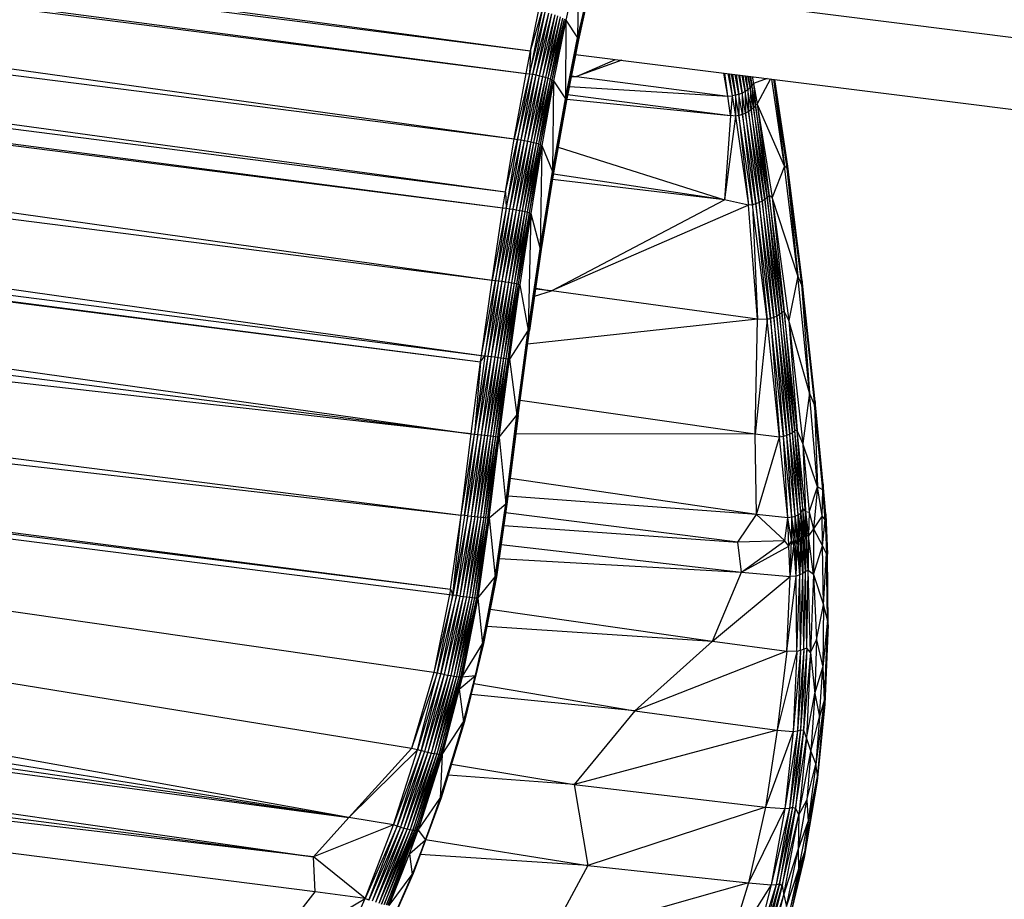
# Paper-space layout '_Dimétrica' of a CAD drawing. Header units: millimetres. Extents: x -96 to 658, y -63 to 1896.
# Tile 5 of 10: x 480 to 569, y 14 to 93. Entities that reach past the tile are written whole.
import ezdxf

# ---------------------------------------------------------------- set-up
doc = ezdxf.new("R2010")
doc.units = ezdxf.units.MM

psp = doc.layouts.new('_Dimétrica')

# ---------------------------------------------------------------- linework, layer by layer
at = {"color": 7, "linetype": 'Continuous', "lineweight": 25}
for p, q in [((16.434, 159.161), (525.892, 90.621)), ((15.715, 155.615), (525.892, 90.621)), ((15.715, 155.615), (525.497, 88.573)), ((15.324, 153.576), (524.428, 82.647)), ((15.324, 153.576), (525.497, 88.573)), ((14.269, 147.676), (523.635, 77.874)), ((14.269, 147.676), (524.428, 82.647)), ((13.572, 142.913), (523.635, 77.874)), ((13.572, 142.913), (523.403, 76.417)), ((13.448, 141.445), (522.413, 69.892)), ((13.448, 141.445), (523.403, 76.417)), ((13.477, 134.808), (521.454, 63.081)), ((13.477, 134.808), (522.413, 69.892)), ((15.36, 127.701), (521.454, 63.081)), ((15.36, 127.701), (521.376, 62.504)), ((15.565, 127.016), (520.523, 55.994)), ((15.565, 127.016), (521.376, 62.504)), ((13.258, 120.775), (520.523, 55.994)), ((520.523, 55.994), (20.427, 112.43)), ((20.427, 112.43), (519.618, 48.637)), ((37.318, 104.045), (519.618, 48.637)), ((37.318, 104.045), (518.661, 41.973)), ((18.016, 99.772), (509.472, 21.316)), ((530.223, 98.503), (529.07, 93.379)), ((530.223, 98.503), (530.137, 91.782)), ((531.185, 96.486), (530.137, 91.782)), ((530.137, 91.782), (531.246, 96.372)), ((531.246, 96.372), (530.204, 91.69)), ((530.204, 91.69), (531.26, 96.266)), ((531.26, 96.266), (530.223, 91.605)), ((531.354, 96.633), (602.917, 87.617)), ((526.919, 94.144), (525.799, 88.537)), ((525.799, 88.537), (527.227, 94.093)), ((525.892, 90.621), (526.618, 94.182)), ((525.892, 90.621), (526.919, 94.144)), ((526.107, 88.49), (527.227, 94.093)), ((526.107, 88.49), (527.533, 94.028)), ((526.416, 88.433), (527.533, 94.028)), ((526.416, 88.433), (527.832, 93.952)), ((526.716, 88.368), (527.832, 93.952)), ((526.716, 88.368), (528.114, 93.867)), ((527.001, 88.295), (528.114, 93.867)), ((527.001, 88.295), (528.374, 93.774)), ((527.264, 88.217), (528.374, 93.774)), ((527.264, 88.217), (528.605, 93.677)), ((527.498, 88.136), (528.605, 93.677)), ((527.498, 88.136), (528.801, 93.577)), ((527.697, 88.054), (528.801, 93.577)), ((527.697, 88.054), (528.957, 93.477)), ((527.858, 87.972), (528.957, 93.477)), ((528.957, 93.477), (529.07, 93.379)), ((515.134, 27.572), (112.649, 92.831)), ((509.472, 21.316), (112.649, 92.831)), ((517.166, 34.438), (112.649, 92.831)), ((112.649, 92.831), (518.576, 41.475)), ((112.649, 92.831), (518.661, 41.973)), ((527.858, 87.972), (529.07, 93.379)), ((529.07, 93.379), (527.974, 87.893)), ((529.07, 93.379), (529.047, 86.274)), ((529.07, 93.379), (530.137, 91.782)), ((529.047, 86.274), (530.137, 91.782)), ((529.047, 86.274), (530.204, 91.69)), ((530.204, 91.69), (529.118, 86.202)), ((530.137, 91.782), (530.204, 91.69)), ((530.204, 91.69), (530.223, 91.605)), ((28.249, 91.093), (509.472, 21.316)), ((529.118, 86.202), (530.223, 91.605)), ((530.223, 91.605), (529.14, 86.136)), ((525.497, 88.573), (525.892, 90.621)), ((525.892, 90.621), (525.799, 88.537)), ((529.963, 90.292), (603.967, 80.969)), ((530.052, 88.294), (533.569, 89.838)), ((534.154, 89.764), (530.052, 88.294)), ((524.428, 82.647), (525.497, 88.573)), ((525.799, 88.537), (524.428, 82.647)), ((525.799, 88.537), (524.73, 82.613)), ((524.73, 82.613), (526.107, 88.49)), ((525.04, 82.57), (526.107, 88.49)), ((525.04, 82.57), (526.416, 88.433)), ((525.349, 82.52), (526.416, 88.433)), ((525.349, 82.52), (526.716, 88.368)), ((525.497, 88.573), (525.799, 88.537)), ((525.651, 82.463), (526.716, 88.368)), ((525.651, 82.463), (527.001, 88.295)), ((525.799, 88.537), (526.107, 88.49)), ((525.938, 82.4), (527.001, 88.295)), ((525.938, 82.4), (527.264, 88.217)), ((526.107, 88.49), (526.416, 88.433)), ((526.203, 82.335), (527.264, 88.217)), ((526.203, 82.335), (527.498, 88.136)), ((526.416, 88.433), (526.716, 88.368)), ((526.44, 82.267), (527.498, 88.136)), ((526.716, 88.368), (527.001, 88.295)), ((527.001, 88.295), (527.264, 88.217)), ((527.264, 88.217), (527.498, 88.136)), ((527.498, 88.136), (527.697, 88.054)), ((529.565, 88.283), (530.052, 88.294)), ((529.58, 88.359), (530.052, 88.294)), ((529.581, 88.363), (530.052, 88.294)), ((530.052, 88.294), (543.726, 86.528)), ((543.726, 86.528), (543.353, 88.605)), ((543.726, 86.528), (543.46, 88.592)), ((543.724, 88.559), (544.108, 86.54)), ((543.829, 88.545), (544.108, 86.54)), ((544.421, 86.593), (544.055, 88.517)), ((544.154, 88.504), (544.421, 86.593)), ((544.726, 86.679), (544.385, 88.475)), ((544.474, 88.464), (544.726, 86.679)), ((545.018, 86.794), (544.706, 88.435)), ((544.783, 88.425), (545.018, 86.794)), ((545.288, 86.936), (545.011, 88.397)), ((545.073, 88.389), (545.288, 86.936)), ((545.53, 87.101), (545.291, 88.361)), ((545.339, 88.355), (545.53, 87.101)), ((545.738, 87.285), (545.54, 88.33)), ((545.573, 88.326), (545.738, 87.285)), ((545.907, 87.484), (545.752, 88.303)), ((545.773, 88.301), (545.907, 87.484)), ((545.932, 88.28), (546.051, 87.657)), ((547.275, 88.111), (546.051, 87.657)), ((526.44, 82.267), (527.697, 88.054)), ((526.642, 82.199), (527.697, 88.054)), ((526.642, 82.199), (527.858, 87.972)), ((526.805, 82.133), (527.858, 87.972)), ((526.805, 82.133), (527.974, 87.893)), ((527.974, 87.893), (526.924, 82.069)), ((527.697, 88.054), (527.858, 87.972)), ((527.858, 87.972), (527.974, 87.893)), ((527.974, 87.893), (527.881, 79.693)), ((527.974, 87.893), (529.047, 86.274)), ((529.388, 87.389), (543.726, 86.528)), ((545.738, 87.285), (545.53, 87.101)), ((545.907, 87.484), (545.738, 87.285)), ((545.738, 87.285), (545.839, 85.29)), ((546.047, 85.475), (545.738, 87.285)), ((546.051, 87.657), (545.907, 87.484)), ((545.907, 87.484), (546.047, 85.475)), ((546.216, 85.674), (545.907, 87.484)), ((546.051, 87.657), (546.216, 85.674)), ((546.051, 87.657), (546.379, 85.828)), ((547.57, 88.074), (546.379, 85.828)), ((548.858, 80.181), (547.696, 88.058)), ((547.842, 88.04), (548.858, 80.181)), ((547.85, 88.039), (549.067, 80.008)), ((547.91, 88.031), (549.067, 80.008)), ((549.104, 80.192), (547.915, 88.031)), ((547.927, 88.029), (549.104, 80.192)), ((549.088, 80.384), (547.928, 88.029)), ((529.246, 86.672), (543.979, 84.781)), ((543.726, 86.528), (544.108, 86.54)), ((543.979, 84.781), (543.726, 86.528)), ((544.108, 86.54), (543.979, 84.781)), ((544.421, 86.593), (544.108, 86.54)), ((544.108, 86.54), (544.417, 84.714)), ((544.421, 86.593), (544.417, 84.714)), ((544.726, 86.679), (544.421, 86.593)), ((544.731, 84.771), (544.421, 86.593)), ((545.018, 86.794), (544.726, 86.679)), ((544.726, 86.679), (544.731, 84.771)), ((545.036, 84.861), (544.726, 86.679)), ((545.288, 86.936), (545.018, 86.794)), ((545.018, 86.794), (545.036, 84.861)), ((545.327, 84.979), (545.018, 86.794)), ((545.53, 87.101), (545.288, 86.936)), ((545.288, 86.936), (545.327, 84.979)), ((545.597, 85.124), (545.288, 86.936)), ((545.53, 87.101), (545.597, 85.124)), ((545.839, 85.29), (545.53, 87.101)), ((527.881, 79.693), (529.047, 86.274)), ((527.881, 79.693), (529.118, 86.202)), ((529.118, 86.202), (527.955, 79.638)), ((527.955, 79.638), (529.14, 86.136)), ((529.14, 86.136), (527.981, 79.589)), ((529.047, 86.274), (529.118, 86.202)), ((529.118, 86.202), (529.14, 86.136)), ((529.163, 86.25), (543.979, 84.781)), ((546.047, 85.475), (545.839, 85.29)), ((546.216, 85.674), (546.047, 85.475)), ((546.047, 85.475), (547.075, 77.189)), ((547.285, 77.363), (546.047, 85.475)), ((546.379, 85.828), (546.216, 85.674)), ((546.216, 85.674), (547.285, 77.363)), ((547.457, 77.547), (546.216, 85.674)), ((548.858, 80.181), (546.379, 85.828)), ((546.379, 85.828), (547.457, 77.547)), ((546.379, 85.828), (547.719, 77.359)), ((543.979, 84.781), (543.428, 77.133)), ((544.417, 84.714), (543.428, 77.133)), ((544.417, 84.714), (543.979, 84.781)), ((544.731, 84.771), (544.417, 84.714)), ((544.417, 84.714), (545.597, 76.655)), ((545.036, 84.861), (544.731, 84.771)), ((545.959, 76.699), (544.731, 84.771)), ((544.731, 84.771), (545.597, 76.655)), ((545.327, 84.979), (545.036, 84.861)), ((545.036, 84.861), (545.959, 76.699)), ((546.267, 76.783), (545.036, 84.861)), ((545.597, 85.124), (545.327, 84.979)), ((545.327, 84.979), (546.267, 76.783)), ((546.559, 76.895), (545.327, 84.979)), ((545.839, 85.29), (545.597, 85.124)), ((545.597, 85.124), (546.559, 76.895)), ((546.831, 77.031), (545.597, 85.124)), ((545.839, 85.29), (546.831, 77.031)), ((547.075, 77.189), (545.839, 85.29)), ((523.635, 77.874), (524.428, 82.647)), ((523.635, 77.874), (524.73, 82.613)), ((524.73, 82.613), (523.704, 76.384)), ((523.704, 76.384), (525.04, 82.57)), ((524.014, 76.345), (525.04, 82.57)), ((524.014, 76.345), (525.349, 82.52)), ((524.325, 76.3), (525.349, 82.52)), ((524.325, 76.3), (525.651, 82.463)), ((524.428, 82.647), (524.73, 82.613)), ((524.628, 76.25), (525.651, 82.463)), ((524.628, 76.25), (525.938, 82.4)), ((524.73, 82.613), (525.04, 82.57)), ((524.917, 76.197), (525.938, 82.4)), ((524.917, 76.197), (526.203, 82.335)), ((525.04, 82.57), (525.349, 82.52)), ((525.183, 76.141), (526.203, 82.335)), ((525.183, 76.141), (526.44, 82.267)), ((525.349, 82.52), (525.651, 82.463)), ((525.422, 76.085), (526.44, 82.267)), ((525.422, 76.085), (526.642, 82.199)), ((525.626, 76.03), (526.642, 82.199)), ((525.626, 76.03), (526.805, 82.133)), ((525.651, 82.463), (525.938, 82.4)), ((525.79, 75.976), (526.805, 82.133)), ((525.79, 75.976), (526.924, 82.069)), ((526.924, 82.069), (525.912, 75.926)), ((525.938, 82.4), (526.203, 82.335)), ((526.203, 82.335), (526.44, 82.267)), ((526.44, 82.267), (526.642, 82.199)), ((526.642, 82.199), (526.805, 82.133)), ((526.924, 82.069), (526.766, 72.72)), ((526.805, 82.133), (526.924, 82.069)), ((526.924, 82.069), (527.881, 79.693)), ((528.392, 81.911), (543.428, 77.133)), ((548.858, 80.181), (547.719, 77.359)), ((549.067, 80.008), (548.858, 80.181)), ((550.044, 70.272), (548.858, 80.181)), ((549.104, 80.192), (549.067, 80.008)), ((549.088, 80.384), (549.104, 80.192)), ((549.088, 80.384), (550.448, 69.618)), ((550.434, 69.798), (549.088, 80.384)), ((549.104, 80.192), (550.395, 69.497)), ((550.448, 69.618), (549.104, 80.192)), ((526.766, 72.72), (527.881, 79.693)), ((526.766, 72.72), (527.955, 79.638)), ((527.955, 79.638), (526.841, 72.679)), ((526.841, 72.679), (527.981, 79.589)), ((527.981, 79.589), (526.869, 72.644)), ((527.881, 79.693), (527.955, 79.638)), ((527.955, 79.638), (527.981, 79.589)), ((543.428, 77.133), (527.963, 79.478)), ((549.067, 80.008), (550.044, 70.272)), ((549.067, 80.008), (550.395, 69.497)), ((543.428, 77.133), (527.883, 78.982)), ((523.403, 76.417), (523.635, 77.874)), ((523.635, 77.874), (523.704, 76.384)), ((547.457, 77.547), (547.285, 77.363)), ((547.719, 77.359), (547.457, 77.547)), ((547.457, 77.547), (548.617, 66.953)), ((548.802, 67.09), (547.457, 77.547)), ((527.776, 68.915), (543.428, 77.133)), ((545.597, 76.655), (527.776, 68.915)), ((545.597, 76.655), (543.428, 77.133)), ((545.959, 76.699), (545.597, 76.655)), ((546.397, 66.366), (545.597, 76.655)), ((546.267, 76.783), (545.959, 76.699)), ((547.27, 66.333), (545.959, 76.699)), ((545.959, 76.699), (546.397, 66.366)), ((546.559, 76.895), (546.267, 76.783)), ((546.267, 76.783), (547.27, 66.333)), ((547.593, 66.409), (546.267, 76.783)), ((546.831, 77.031), (546.559, 76.895)), ((546.559, 76.895), (547.593, 66.409)), ((547.887, 66.513), (546.559, 76.895)), ((547.075, 77.189), (546.831, 77.031)), ((546.831, 77.031), (547.887, 66.513)), ((548.16, 66.641), (546.831, 77.031)), ((547.285, 77.363), (547.075, 77.189)), ((547.075, 77.189), (548.16, 66.641)), ((548.406, 66.789), (547.075, 77.189)), ((547.285, 77.363), (548.406, 66.789)), ((548.617, 66.953), (547.285, 77.363)), ((547.719, 77.359), (548.802, 67.09)), ((550.044, 70.272), (547.719, 77.359)), ((547.719, 77.359), (549.222, 66.249)), ((53.702, 76.362), (506.292, 17.766)), ((522.413, 69.892), (523.403, 76.417)), ((523.704, 76.384), (522.413, 69.892)), ((523.704, 76.384), (522.715, 69.861)), ((522.715, 69.861), (524.014, 76.345)), ((523.025, 69.825), (524.014, 76.345)), ((523.025, 69.825), (524.325, 76.3)), ((523.337, 69.784), (524.325, 76.3)), ((523.337, 69.784), (524.628, 76.25)), ((523.403, 76.417), (523.704, 76.384)), ((523.641, 69.741), (524.628, 76.25)), ((523.641, 69.741), (524.917, 76.197)), ((523.704, 76.384), (524.014, 76.345)), ((523.93, 69.696), (524.917, 76.197)), ((523.93, 69.696), (525.183, 76.141)), ((524.014, 76.345), (524.325, 76.3)), ((524.198, 69.649), (525.183, 76.141)), ((524.198, 69.649), (525.422, 76.085)), ((524.325, 76.3), (524.628, 76.25)), ((524.438, 69.603), (525.422, 76.085)), ((524.438, 69.603), (525.626, 76.03)), ((524.628, 76.25), (524.917, 76.197)), ((524.644, 69.558), (525.626, 76.03)), ((524.644, 69.558), (525.79, 75.976)), ((524.81, 69.515), (525.79, 75.976)), ((524.81, 69.515), (525.912, 75.926)), ((524.917, 76.197), (525.183, 76.141)), ((525.912, 75.926), (524.933, 69.476)), ((525.183, 76.141), (525.422, 76.085)), ((525.422, 76.085), (525.626, 76.03)), ((525.626, 76.03), (525.79, 75.976)), ((525.912, 75.926), (525.692, 65.38)), ((525.79, 75.976), (525.912, 75.926)), ((525.912, 75.926), (526.766, 72.72)), ((113.292, 74.211), (509.472, 21.316)), ((113.292, 74.211), (506.292, 17.766)), ((525.692, 65.38), (526.766, 72.72)), ((525.692, 65.38), (526.841, 72.679)), ((526.841, 72.679), (525.769, 65.351)), ((525.769, 65.351), (526.869, 72.644)), ((526.869, 72.644), (525.798, 65.326)), ((526.766, 72.72), (526.841, 72.679)), ((526.841, 72.679), (526.869, 72.644)), ((521.454, 63.081), (522.413, 69.892)), ((521.454, 63.081), (522.715, 69.861)), ((522.715, 69.861), (521.756, 63.052)), ((521.756, 63.052), (523.025, 69.825)), ((522.068, 63.019), (523.025, 69.825)), ((522.068, 63.019), (523.337, 69.784)), ((522.379, 62.983), (523.337, 69.784)), ((522.379, 62.983), (523.641, 69.741)), ((522.413, 69.892), (522.715, 69.861)), ((522.684, 62.945), (523.641, 69.741)), ((522.684, 62.945), (523.93, 69.696)), ((522.715, 69.861), (523.025, 69.825)), ((522.975, 62.907), (523.93, 69.696)), ((522.975, 62.907), (524.198, 69.649)), ((523.025, 69.825), (523.337, 69.784)), ((523.244, 62.868), (524.198, 69.649)), ((523.244, 62.868), (524.438, 69.603)), ((523.337, 69.784), (523.641, 69.741)), ((523.485, 62.83), (524.438, 69.603)), ((523.485, 62.83), (524.644, 69.558)), ((523.641, 69.741), (523.93, 69.696)), ((523.692, 62.794), (524.644, 69.558)), ((523.692, 62.794), (524.81, 69.515)), ((523.86, 62.761), (524.81, 69.515)), ((523.86, 62.761), (524.933, 69.476)), ((523.93, 69.696), (524.198, 69.649)), ((523.984, 62.732), (524.933, 69.476)), ((524.198, 69.649), (524.438, 69.603)), ((524.438, 69.603), (524.644, 69.558)), ((524.644, 69.558), (524.81, 69.515)), ((524.81, 69.515), (524.933, 69.476)), ((524.933, 69.476), (525.692, 65.38)), ((550.044, 70.272), (549.222, 66.249)), ((550.395, 69.497), (550.044, 70.272)), ((551.105, 59.716), (550.044, 70.272)), ((550.448, 69.618), (550.395, 69.497)), ((550.395, 69.497), (551.105, 59.716)), ((550.395, 69.497), (551.553, 58.627)), ((550.434, 69.798), (550.448, 69.618)), ((551.63, 58.733), (550.434, 69.798)), ((551.615, 58.927), (550.434, 69.798)), ((550.448, 69.618), (551.553, 58.627)), ((551.63, 58.733), (550.448, 69.618)), ((526.254, 68.442), (527.776, 68.915)), ((527.776, 68.915), (526.348, 69.081)), ((526.354, 69.125), (527.776, 68.915)), ((526.36, 69.168), (527.776, 68.915)), ((546.397, 66.366), (527.776, 68.915)), ((548.406, 66.789), (548.16, 66.641)), ((548.617, 66.953), (548.406, 66.789)), ((548.406, 66.789), (549.332, 55.962)), ((549.579, 56.098), (548.406, 66.789)), ((548.802, 67.09), (548.617, 66.953)), ((548.617, 66.953), (549.579, 56.098)), ((549.791, 56.261), (548.617, 66.953)), ((549.222, 66.249), (548.802, 67.09)), ((548.802, 67.09), (549.791, 56.261)), ((549.998, 56.301), (548.802, 67.09)), ((546.397, 66.366), (525.633, 64.105)), ((546.203, 55.956), (546.397, 66.366)), ((547.27, 66.333), (546.203, 55.956)), ((547.27, 66.333), (546.397, 66.366)), ((547.593, 66.409), (547.27, 66.333)), ((548.392, 55.702), (547.27, 66.333)), ((547.887, 66.513), (547.593, 66.409)), ((547.593, 66.409), (548.392, 55.702)), ((548.76, 55.757), (547.593, 66.409)), ((548.16, 66.641), (547.887, 66.513)), ((547.887, 66.513), (548.76, 55.757)), ((549.057, 55.848), (547.887, 66.513)), ((548.16, 66.641), (549.057, 55.848)), ((549.332, 55.962), (548.16, 66.641)), ((549.222, 66.249), (549.998, 56.301)), ((551.105, 59.716), (549.222, 66.249)), ((549.222, 66.249), (550.51, 55.133)), ((525.692, 65.38), (523.984, 62.732)), ((524.654, 57.69), (525.692, 65.38)), ((524.654, 57.69), (525.769, 65.351)), ((524.733, 57.671), (525.769, 65.351)), ((524.733, 57.671), (525.798, 65.326)), ((524.763, 57.656), (525.798, 65.326)), ((525.692, 65.38), (525.769, 65.351)), ((525.769, 65.351), (525.798, 65.326)), ((520.523, 55.994), (521.376, 62.504)), ((521.756, 63.052), (520.826, 55.966)), ((520.826, 55.966), (522.068, 63.019)), ((521.376, 62.504), (520.826, 55.966)), ((521.138, 55.935), (522.068, 63.019)), ((521.138, 55.935), (522.379, 62.983)), ((521.376, 62.504), (521.454, 63.081)), ((521.376, 62.504), (521.756, 63.052)), ((521.45, 55.904), (522.379, 62.983)), ((521.45, 55.904), (522.684, 62.945)), ((521.454, 63.081), (521.756, 63.052)), ((521.756, 63.052), (522.068, 63.019)), ((521.756, 55.871), (522.684, 62.945)), ((521.756, 55.871), (522.975, 62.907)), ((522.047, 55.839), (522.975, 62.907)), ((522.047, 55.839), (523.244, 62.868)), ((522.068, 63.019), (522.379, 62.983)), ((522.317, 55.807), (523.244, 62.868)), ((522.317, 55.807), (523.485, 62.83)), ((522.379, 62.983), (522.684, 62.945)), ((522.559, 55.777), (523.485, 62.83)), ((522.559, 55.777), (523.692, 62.794)), ((522.684, 62.945), (522.975, 62.907)), ((522.767, 55.749), (523.692, 62.794)), ((522.767, 55.749), (523.86, 62.761)), ((522.936, 55.725), (523.86, 62.761)), ((522.936, 55.725), (523.984, 62.732)), ((522.975, 62.907), (523.244, 62.868)), ((523.061, 55.704), (523.984, 62.732)), ((523.244, 62.868), (523.485, 62.83)), ((523.485, 62.83), (523.692, 62.794)), ((523.692, 62.794), (523.86, 62.761)), ((523.86, 62.761), (523.984, 62.732)), ((523.984, 62.732), (524.654, 57.69)), ((551.105, 59.716), (550.51, 55.133)), ((551.553, 58.627), (551.105, 59.716)), ((551.819, 51.197), (551.105, 59.716)), ((546.203, 55.956), (524.946, 59.013)), ((551.63, 58.733), (551.553, 58.627)), ((551.615, 58.927), (551.63, 58.733)), ((552.349, 51.454), (551.615, 58.927)), ((552.31, 50.936), (551.63, 58.733)), ((552.349, 51.454), (551.63, 58.733)), ((551.553, 58.627), (551.819, 51.197)), ((552.31, 50.936), (551.553, 58.627)), ((523.061, 55.704), (524.654, 57.69)), ((523.651, 49.669), (524.654, 57.69)), ((523.651, 49.669), (524.733, 57.671)), ((523.73, 49.658), (524.733, 57.671)), ((523.73, 49.658), (524.763, 57.656)), ((524.763, 57.656), (523.761, 49.652)), ((524.654, 57.69), (524.733, 57.671)), ((524.733, 57.671), (524.763, 57.656)), ((549.579, 56.098), (549.332, 55.962)), ((549.791, 56.261), (549.579, 56.098)), ((550.088, 48.664), (549.579, 56.098)), ((550.333, 48.816), (549.579, 56.098)), ((549.998, 56.301), (549.791, 56.261)), ((550.333, 48.816), (549.791, 56.261)), ((550.508, 49.254), (549.791, 56.261)), ((550.51, 55.133), (549.998, 56.301)), ((550.508, 49.254), (549.998, 56.301)), ((550.732, 48.988), (549.998, 56.301)), ((506.292, 17.766), (184.937, 55.313)), ((506.445, 14.602), (184.937, 55.313)), ((519.618, 48.637), (520.523, 55.994)), ((519.618, 48.637), (520.826, 55.966)), ((519.922, 48.611), (520.826, 55.966)), ((521.138, 55.935), (519.922, 48.611)), ((520.234, 48.583), (521.138, 55.935)), ((520.234, 48.583), (521.45, 55.904)), ((520.523, 55.994), (520.826, 55.966)), ((520.546, 48.555), (521.45, 55.904)), ((520.546, 48.555), (521.756, 55.871)), ((520.826, 55.966), (521.138, 55.935)), ((520.853, 48.528), (521.756, 55.871)), ((520.853, 48.528), (522.047, 55.839)), ((521.138, 55.935), (521.45, 55.904)), ((521.145, 48.501), (522.047, 55.839)), ((521.145, 48.501), (522.317, 55.807)), ((521.416, 48.475), (522.317, 55.807)), ((521.416, 48.475), (522.559, 55.777)), ((521.45, 55.904), (521.756, 55.871)), ((521.659, 48.452), (522.559, 55.777)), ((521.659, 48.452), (522.767, 55.749)), ((521.756, 55.871), (522.047, 55.839)), ((521.867, 48.432), (522.767, 55.749)), ((521.867, 48.432), (522.936, 55.725)), ((522.037, 48.415), (522.936, 55.725)), ((522.037, 48.415), (523.061, 55.704)), ((522.047, 55.839), (522.317, 55.807)), ((522.163, 48.401), (523.061, 55.704)), ((522.317, 55.807), (522.559, 55.777)), ((522.559, 55.777), (522.767, 55.749)), ((522.767, 55.749), (522.936, 55.725)), ((522.936, 55.725), (523.061, 55.704)), ((523.061, 55.704), (523.651, 49.669)), ((546.203, 55.956), (524.555, 55.988)), ((548.392, 55.702), (546.203, 55.956)), ((546.304, 48.712), (546.203, 55.956)), ((546.304, 48.712), (548.392, 55.702)), ((548.76, 55.757), (548.392, 55.702)), ((549.148, 48.408), (548.392, 55.702)), ((549.057, 55.848), (548.76, 55.757)), ((549.148, 48.408), (548.76, 55.757)), ((549.508, 48.463), (548.76, 55.757)), ((549.332, 55.962), (549.057, 55.848)), ((549.508, 48.463), (549.057, 55.848)), ((549.81, 48.551), (549.057, 55.848)), ((549.81, 48.551), (549.332, 55.962)), ((550.088, 48.664), (549.332, 55.962)), ((550.51, 55.133), (550.732, 48.988)), ((551.819, 51.197), (550.51, 55.133)), ((550.51, 55.133), (551.071, 48.928)), ((546.304, 48.712), (524.05, 51.958)), ((551.071, 48.928), (551.819, 51.197)), ((551.819, 51.197), (551.479, 47.406)), ((552.31, 50.936), (551.819, 51.197)), ((552.249, 48.579), (551.819, 51.197)), ((552.249, 48.579), (552.31, 50.936)), ((552.349, 51.454), (552.31, 50.936)), ((552.579, 48.548), (552.31, 50.936)), ((552.512, 48.213), (552.31, 50.936)), ((552.579, 48.548), (552.349, 51.454)), ((552.58, 48.74), (552.349, 51.454)), ((546.304, 48.712), (523.849, 50.353)), ((522.163, 48.401), (523.651, 49.669)), ((522.706, 43.059), (523.651, 49.669)), ((522.706, 43.059), (523.73, 49.658)), ((522.78, 43.057), (523.73, 49.658)), ((523.761, 49.652), (522.78, 43.057)), ((523.761, 49.652), (522.807, 43.061)), ((523.651, 49.669), (523.73, 49.658)), ((523.761, 49.652), (523.73, 49.658)), ((550.333, 48.816), (550.508, 49.254)), ((550.508, 49.254), (550.732, 48.988)), ((550.625, 46.883), (550.508, 49.254)), ((550.758, 46.691), (550.508, 49.254)), ((550.732, 48.988), (551.071, 48.928)), ((550.758, 46.691), (550.732, 48.988)), ((550.732, 48.988), (551.004, 46.785)), ((550.732, 48.988), (550.866, 46.81)), ((518.661, 41.973), (519.618, 48.637)), ((518.88, 41.429), (519.618, 48.637)), ((519.922, 48.611), (518.88, 41.429)), ((520.234, 48.583), (518.88, 41.429)), ((519.194, 41.383), (520.234, 48.583)), ((520.546, 48.555), (519.194, 41.383)), ((520.546, 48.555), (519.508, 41.339)), ((520.853, 48.528), (519.508, 41.339)), ((519.922, 48.611), (519.618, 48.637)), ((520.853, 48.528), (519.816, 41.297)), ((521.145, 48.501), (519.816, 41.297)), ((520.234, 48.583), (519.922, 48.611)), ((521.145, 48.501), (520.11, 41.26)), ((521.416, 48.475), (520.11, 41.26)), ((520.234, 48.583), (520.546, 48.555)), ((521.416, 48.475), (520.381, 41.226)), ((521.659, 48.452), (520.381, 41.226)), ((520.546, 48.555), (520.853, 48.528)), ((521.659, 48.452), (520.623, 41.198)), ((521.867, 48.432), (520.623, 41.198)), ((521.867, 48.432), (520.831, 41.177)), ((522.037, 48.415), (520.831, 41.177)), ((520.853, 48.528), (521.145, 48.501)), ((522.037, 48.415), (520.998, 41.162)), ((522.163, 48.401), (520.998, 41.162)), ((522.163, 48.401), (521.121, 41.154)), ((521.145, 48.501), (521.416, 48.475)), ((521.416, 48.475), (521.659, 48.452)), ((521.659, 48.452), (521.867, 48.432)), ((521.867, 48.432), (522.037, 48.415)), ((522.037, 48.415), (522.163, 48.401)), ((522.163, 48.401), (522.706, 43.059)), ((544.619, 46.214), (523.645, 48.849)), ((544.619, 46.214), (546.304, 48.712)), ((549.148, 48.408), (546.304, 48.712)), ((548.886, 46.326), (546.304, 48.712)), ((548.886, 46.326), (549.148, 48.408)), ((549.508, 48.463), (549.148, 48.408)), ((549.477, 46.356), (549.148, 48.408)), ((549.241, 45.837), (549.148, 48.408)), ((549.477, 46.356), (549.508, 48.463)), ((549.508, 48.463), (549.81, 48.551)), ((549.807, 46.44), (549.508, 48.463)), ((549.674, 45.899), (549.508, 48.463)), ((549.807, 46.44), (549.81, 48.551)), ((549.81, 48.551), (550.088, 48.664)), ((550.111, 46.551), (549.81, 48.551)), ((549.81, 48.551), (549.99, 45.999)), ((550.088, 48.664), (550.333, 48.816)), ((550.111, 46.551), (550.088, 48.664)), ((550.088, 48.664), (550.387, 46.687)), ((550.279, 46.123), (550.088, 48.664)), ((550.387, 46.687), (550.333, 48.816)), ((550.625, 46.883), (550.333, 48.816)), ((550.333, 48.816), (550.536, 46.271)), ((551.071, 48.928), (551.004, 46.785)), ((551.071, 48.928), (551.479, 47.406)), ((552.249, 48.579), (551.479, 47.406)), ((552.275, 45.889), (552.249, 48.579)), ((552.512, 48.213), (552.249, 48.579)), ((552.275, 45.889), (552.512, 48.213)), ((552.512, 48.213), (552.579, 48.548)), ((552.512, 48.213), (552.643, 45.193)), ((552.579, 48.548), (552.58, 48.74)), ((552.579, 48.548), (552.643, 45.193)), ((552.579, 48.548), (552.732, 45.128)), ((552.58, 48.74), (552.732, 45.128)), ((523.481, 47.714), (544.619, 46.214)), ((551.479, 47.406), (551.004, 46.785)), ((551.479, 47.406), (551.473, 43.295)), ((551.479, 47.406), (552.275, 45.889)), ((548.886, 46.326), (544.619, 46.214)), ((544.96, 43.491), (548.886, 46.326)), ((549.241, 45.837), (548.886, 46.326)), ((549.241, 45.837), (549.477, 46.356)), ((549.354, 43.092), (549.477, 46.356)), ((549.674, 45.899), (549.477, 46.356)), ((549.674, 45.899), (549.807, 46.44)), ((549.99, 45.999), (549.807, 46.44)), ((549.893, 43.146), (549.807, 46.44)), ((550.111, 46.551), (549.99, 45.999)), ((550.279, 46.123), (550.111, 46.551)), ((550.218, 43.255), (550.111, 46.551)), ((550.387, 46.687), (550.279, 46.123)), ((550.536, 46.271), (550.387, 46.687)), ((550.504, 43.39), (550.387, 46.687)), ((550.536, 46.271), (550.504, 43.39)), ((550.625, 46.883), (550.536, 46.271)), ((550.756, 43.554), (550.536, 46.271)), ((550.758, 46.691), (550.625, 46.883)), ((550.756, 43.554), (550.625, 46.883)), ((550.758, 46.691), (550.756, 43.554)), ((550.866, 46.81), (550.758, 46.691)), ((550.994, 43.644), (550.758, 46.691)), ((551.004, 46.785), (550.866, 46.81)), ((550.994, 43.644), (550.866, 46.81)), ((551.004, 46.785), (550.994, 43.644)), ((551.473, 43.295), (551.004, 46.785)), ((523.232, 45.995), (544.96, 43.491)), ((544.96, 43.491), (544.619, 46.214)), ((544.96, 43.491), (549.241, 45.837)), ((549.354, 43.092), (549.241, 45.837)), ((549.354, 43.092), (549.674, 45.899)), ((549.893, 43.146), (549.674, 45.899)), ((549.893, 43.146), (549.99, 45.999)), ((550.218, 43.255), (549.99, 45.999)), ((550.279, 46.123), (550.218, 43.255)), ((550.504, 43.39), (550.279, 46.123)), ((551.473, 43.295), (552.275, 45.889)), ((552.372, 40.529), (552.275, 45.889)), ((552.643, 45.193), (552.275, 45.889)), ((523.049, 44.733), (544.96, 43.491)), ((552.372, 40.529), (552.643, 45.193)), ((552.732, 45.128), (552.643, 45.193)), ((552.715, 39.197), (552.643, 45.193)), ((552.715, 39.197), (552.732, 45.128)), ((552.783, 38.732), (552.732, 45.128)), ((550.994, 43.644), (550.756, 43.554)), ((550.851, 36.617), (550.994, 43.644)), ((551.473, 43.295), (550.994, 43.644)), ((551.179, 36.235), (550.994, 43.644)), ((521.121, 41.154), (522.706, 43.059)), ((521.556, 37.032), (522.706, 43.059)), ((521.556, 37.032), (522.78, 43.057)), ((522.807, 43.061), (521.625, 37.034)), ((521.625, 37.034), (522.78, 43.057)), ((522.807, 43.061), (521.649, 37.047)), ((522.706, 43.059), (522.78, 43.057)), ((522.78, 43.057), (522.807, 43.061)), ((542.352, 37.257), (544.96, 43.491)), ((542.352, 37.257), (549.354, 43.092)), ((544.96, 43.491), (549.354, 43.092)), ((549.048, 36.355), (549.893, 43.146)), ((549.048, 36.355), (549.354, 43.092)), ((549.893, 43.146), (549.354, 43.092)), ((550.218, 43.255), (549.893, 43.146)), ((549.955, 36.329), (549.893, 43.146)), ((549.955, 36.329), (550.218, 43.255)), ((550.504, 43.39), (550.218, 43.255)), ((550.304, 36.418), (550.218, 43.255)), ((550.304, 36.418), (550.504, 43.39)), ((550.756, 43.554), (550.504, 43.39)), ((550.592, 36.536), (550.504, 43.39)), ((550.592, 36.536), (550.756, 43.554)), ((550.851, 36.617), (550.756, 43.554)), ((551.473, 43.295), (551.179, 36.235)), ((551.473, 43.295), (552.372, 40.529)), ((551.473, 43.295), (551.748, 37.393)), ((518.661, 41.973), (518.576, 41.475)), ((518.661, 41.973), (518.88, 41.429)), ((518.576, 41.475), (517.166, 34.438)), ((518.88, 41.429), (517.166, 34.438)), ((517.471, 34.372), (518.88, 41.429)), ((519.194, 41.383), (517.471, 34.372)), ((517.784, 34.308), (519.194, 41.383)), ((519.508, 41.339), (517.784, 34.308)), ((519.508, 41.339), (518.099, 34.247)), ((519.816, 41.297), (518.099, 34.247)), ((519.816, 41.297), (518.408, 34.192)), ((520.11, 41.26), (518.408, 34.192)), ((518.576, 41.475), (518.88, 41.429)), ((520.11, 41.26), (518.701, 34.142)), ((520.381, 41.226), (518.701, 34.142)), ((519.194, 41.383), (518.88, 41.429)), ((520.381, 41.226), (518.971, 34.101)), ((520.623, 41.198), (518.971, 34.101)), ((519.508, 41.339), (519.194, 41.383)), ((520.623, 41.198), (519.213, 34.068)), ((520.831, 41.177), (519.213, 34.068)), ((520.831, 41.177), (519.419, 34.045)), ((520.998, 41.162), (519.419, 34.045)), ((519.508, 41.339), (519.816, 41.297)), ((520.998, 41.162), (519.583, 34.032)), ((519.583, 34.032), (521.121, 41.154)), ((521.121, 41.154), (519.702, 34.03)), ((519.816, 41.297), (520.11, 41.26)), ((520.11, 41.26), (520.381, 41.226)), ((520.381, 41.226), (520.623, 41.198)), ((520.623, 41.198), (520.831, 41.177)), ((520.831, 41.177), (520.998, 41.162)), ((520.998, 41.162), (521.121, 41.154)), ((521.121, 41.154), (521.556, 37.032)), ((522.245, 40.143), (542.352, 37.257)), ((551.748, 37.393), (552.372, 40.529)), ((552.372, 40.529), (552.31, 34.903)), ((552.715, 39.197), (552.372, 40.529)), ((552.715, 39.197), (552.31, 34.903)), ((552.715, 39.197), (552.428, 31.901)), ((552.783, 38.732), (552.715, 39.197)), ((521.95, 38.61), (542.352, 37.257)), ((552.783, 38.732), (552.428, 31.901)), ((552.783, 38.732), (552.499, 31.569)), ((551.179, 36.235), (551.748, 37.393)), ((551.748, 37.393), (551.572, 32.532)), ((551.748, 37.393), (552.31, 34.903)), ((519.702, 34.03), (521.556, 37.032)), ((521.649, 37.047), (519.902, 29.987)), ((519.902, 29.987), (521.625, 37.034)), ((521.649, 37.047), (519.921, 30.005)), ((520.907, 34.169), (521.625, 37.034)), ((520.907, 34.169), (521.556, 37.032)), ((521.556, 37.032), (521.625, 37.034)), ((521.625, 37.034), (521.649, 37.047)), ((535.328, 30.956), (542.352, 37.257)), ((542.352, 37.257), (549.048, 36.355)), ((550.592, 36.536), (550.013, 29.168)), ((550.851, 36.617), (550.302, 29.258)), ((550.592, 36.536), (550.302, 29.258)), ((550.592, 36.536), (550.304, 36.418)), ((550.851, 36.617), (550.564, 29.226)), ((550.851, 36.617), (550.592, 36.536)), ((551.179, 36.235), (550.851, 36.617)), ((549.048, 36.355), (535.328, 30.956)), ((549.048, 36.355), (548.193, 29.205)), ((549.955, 36.329), (548.193, 29.205)), ((549.955, 36.329), (549.048, 36.355)), ((550.304, 36.418), (549.635, 29.098)), ((549.955, 36.329), (549.635, 29.098)), ((550.304, 36.418), (549.955, 36.329)), ((550.304, 36.418), (550.013, 29.168)), ((551.179, 36.235), (550.564, 29.226)), ((551.179, 36.235), (550.835, 28.472)), ((551.179, 36.235), (551.572, 32.532)), ((551.572, 32.532), (552.31, 34.903)), ((552.006, 30.432), (552.31, 34.903)), ((552.31, 34.903), (552.428, 31.901)), ((517.166, 34.438), (515.134, 27.572)), ((517.471, 34.372), (515.134, 27.572)), ((515.688, 27.444), (517.471, 34.372)), ((517.784, 34.308), (515.688, 27.444)), ((516.001, 27.361), (517.784, 34.308)), ((518.099, 34.247), (516.001, 27.361)), ((518.099, 34.247), (516.315, 27.283)), ((518.408, 34.192), (516.315, 27.283)), ((518.408, 34.192), (516.621, 27.213)), ((518.701, 34.142), (516.621, 27.213)), ((518.701, 34.142), (516.913, 27.152)), ((518.971, 34.101), (516.913, 27.152)), ((517.471, 34.372), (517.166, 34.438)), ((518.971, 34.101), (517.182, 27.102)), ((519.213, 34.068), (517.182, 27.102)), ((519.213, 34.068), (517.422, 27.064)), ((519.419, 34.045), (517.422, 27.064)), ((517.784, 34.308), (517.471, 34.372)), ((519.419, 34.045), (517.625, 27.039)), ((517.625, 27.039), (519.583, 34.032)), ((518.099, 34.247), (517.784, 34.308)), ((519.583, 34.032), (517.787, 27.028)), ((518.099, 34.247), (518.408, 34.192)), ((518.408, 34.192), (518.701, 34.142)), ((518.701, 34.142), (518.971, 34.101)), ((518.971, 34.101), (519.213, 34.068)), ((519.213, 34.068), (519.419, 34.045)), ((519.419, 34.045), (519.583, 34.032)), ((519.446, 32.925), (520.907, 34.169)), ((519.583, 34.032), (519.446, 32.925)), ((519.702, 34.03), (519.446, 32.925)), ((519.583, 34.032), (519.702, 34.03)), ((519.702, 34.03), (520.907, 34.169)), ((519.829, 29.96), (520.907, 34.169)), ((520.907, 34.169), (519.902, 29.987)), ((517.787, 27.028), (519.446, 32.925)), ((519.446, 32.925), (517.903, 27.026)), ((519.446, 32.925), (519.829, 29.96)), ((520.763, 33.438), (535.328, 30.956)), ((535.328, 30.956), (520.517, 32.434)), ((550.835, 28.472), (551.572, 32.532)), ((551.572, 32.532), (551.232, 27.298)), ((551.572, 32.532), (552.006, 30.432)), ((552.428, 31.901), (551.672, 26.14)), ((552.499, 31.569), (551.797, 24.602)), ((552.428, 31.901), (551.816, 25.176)), ((552.499, 31.569), (551.816, 25.176)), ((552.428, 31.901), (552.006, 30.432)), ((552.428, 31.901), (552.499, 31.569)), ((535.328, 30.956), (529.844, 24.316)), ((535.328, 30.956), (548.193, 29.205)), ((551.232, 27.298), (552.006, 30.432)), ((552.006, 30.432), (551.672, 26.14)), ((517.735, 23.081), (519.902, 29.987)), ((519.829, 29.96), (517.735, 23.081)), ((519.921, 30.005), (517.792, 23.067)), ((517.792, 23.067), (519.902, 29.987)), ((519.921, 30.005), (517.805, 23.086)), ((517.903, 27.026), (519.829, 29.96)), ((519.829, 29.96), (519.902, 29.987)), ((519.902, 29.987), (519.921, 30.005)), ((548.193, 29.205), (529.844, 24.316)), ((548.193, 29.205), (547.134, 22.26)), ((549.635, 29.098), (547.134, 22.26)), ((548.193, 29.205), (549.635, 29.098)), ((550.013, 29.168), (548.878, 22.127)), ((549.635, 29.098), (548.878, 22.127)), ((550.302, 29.258), (549.288, 22.179)), ((550.013, 29.168), (549.288, 22.179)), ((550.302, 29.258), (549.579, 22.242)), ((550.564, 29.226), (549.579, 22.242)), ((549.635, 29.098), (550.013, 29.168)), ((550.564, 29.226), (549.837, 22.151)), ((550.013, 29.168), (550.302, 29.258)), ((550.302, 29.258), (550.564, 29.226)), ((550.564, 29.226), (550.835, 28.472)), ((549.837, 22.151), (550.835, 28.472)), ((550.835, 28.472), (550.132, 21.557)), ((550.835, 28.472), (551.232, 27.298)), ((515.134, 27.572), (509.472, 21.316)), ((515.688, 27.444), (509.472, 21.316)), ((513.523, 20.654), (515.688, 27.444)), ((516.001, 27.361), (513.523, 20.654)), ((513.836, 20.546), (516.001, 27.361)), ((516.315, 27.283), (513.836, 20.546)), ((516.315, 27.283), (514.147, 20.451)), ((516.621, 27.213), (514.147, 20.451)), ((516.621, 27.213), (514.452, 20.366)), ((516.913, 27.152), (514.452, 20.366)), ((516.913, 27.152), (514.74, 20.293)), ((517.182, 27.102), (514.74, 20.293)), ((517.182, 27.102), (515.007, 20.234)), ((517.422, 27.064), (515.007, 20.234)), ((515.688, 27.444), (515.134, 27.572)), ((517.422, 27.064), (515.244, 20.191)), ((515.244, 20.191), (517.625, 27.039)), ((517.625, 27.039), (515.445, 20.165)), ((515.445, 20.165), (517.787, 27.028)), ((517.787, 27.028), (515.603, 20.151)), ((515.603, 20.151), (517.903, 27.026)), ((516.001, 27.361), (515.688, 27.444)), ((517.903, 27.026), (515.732, 20.185)), ((516.315, 27.283), (516.001, 27.361)), ((516.315, 27.283), (516.621, 27.213)), ((516.621, 27.213), (516.913, 27.152)), ((516.913, 27.152), (517.182, 27.102)), ((517.182, 27.102), (517.422, 27.064)), ((517.422, 27.064), (517.625, 27.039)), ((517.625, 27.039), (517.787, 27.028)), ((517.903, 27.026), (517.735, 23.081)), ((517.787, 27.028), (517.903, 27.026)), ((550.132, 21.557), (551.232, 27.298)), ((551.232, 27.298), (550.856, 22.897)), ((551.232, 27.298), (551.672, 26.14)), ((518.739, 26.141), (529.844, 24.316)), ((550.856, 22.897), (551.672, 26.14)), ((551.672, 26.14), (550.976, 20.974)), ((551.816, 25.176), (551.672, 26.14)), ((529.844, 24.316), (518.44, 25.162)), ((551.816, 25.176), (550.66, 18.154)), ((551.816, 25.176), (550.976, 20.974)), ((551.797, 24.602), (551.816, 25.176)), ((529.844, 24.316), (547.134, 22.26)), ((529.844, 24.316), (531.067, 16.989)), ((551.797, 24.602), (550.632, 17.719)), ((551.797, 24.602), (550.66, 18.154)), ((517.805, 23.086), (515.285, 16.276)), ((515.285, 16.276), (517.792, 23.067)), ((515.732, 20.185), (517.735, 23.081)), ((517.735, 23.081), (516.402, 19.307)), ((516.402, 19.307), (517.792, 23.067)), ((517.735, 23.081), (517.792, 23.067)), ((517.805, 23.086), (517.792, 23.067)), ((547.134, 22.26), (531.067, 16.989)), ((547.134, 22.26), (545.596, 15.405)), ((547.134, 22.26), (548.878, 22.127)), ((550.067, 18.406), (550.856, 22.897)), ((550.132, 21.557), (550.856, 22.897)), ((550.856, 22.897), (550.976, 20.974)), ((548.878, 22.127), (545.596, 15.405)), ((549.288, 22.179), (547.632, 15.247)), ((548.878, 22.127), (547.632, 15.247)), ((549.579, 22.242), (548.09, 15.279)), ((549.288, 22.179), (548.09, 15.279)), ((549.579, 22.242), (548.38, 15.315)), ((548.38, 15.315), (549.837, 22.151)), ((549.837, 22.151), (548.624, 15.175)), ((548.624, 15.175), (550.132, 21.557)), ((548.792, 14.347), (550.132, 21.557)), ((548.878, 22.127), (549.288, 22.179)), ((549.288, 22.179), (549.579, 22.242)), ((549.579, 22.242), (549.837, 22.151)), ((549.837, 22.151), (550.132, 21.557)), ((550.132, 21.557), (550.067, 18.406)), ((509.472, 21.316), (506.292, 17.766)), ((513.523, 20.654), (506.292, 17.766)), ((513.523, 20.654), (509.472, 21.316)), ((510.959, 13.997), (513.523, 20.654)), ((513.836, 20.546), (510.959, 13.997)), ((511.28, 13.861), (513.836, 20.546)), ((513.836, 20.546), (513.523, 20.654)), ((514.147, 20.451), (513.836, 20.546)), ((550.067, 18.406), (550.976, 20.974)), ((550.115, 16.59), (550.976, 20.974)), ((550.976, 20.974), (550.66, 18.154)), ((514.147, 20.451), (511.28, 13.861)), ((514.147, 20.451), (511.586, 13.749)), ((514.452, 20.366), (511.586, 13.749)), ((514.452, 20.366), (511.887, 13.65)), ((514.74, 20.293), (511.887, 13.65)), ((514.74, 20.293), (512.172, 13.565)), ((515.007, 20.234), (512.172, 13.565)), ((515.007, 20.234), (512.435, 13.497)), ((512.435, 13.497), (515.244, 20.191)), ((515.244, 20.191), (512.669, 13.449)), ((512.669, 13.449), (515.445, 20.165)), ((515.445, 20.165), (512.867, 13.421)), ((512.867, 13.421), (515.603, 20.151)), ((513.019, 13.402), (515.603, 20.151)), ((514.147, 20.451), (514.452, 20.366)), ((514.452, 20.366), (514.74, 20.293)), ((514.74, 20.293), (515.007, 20.234)), ((514.964, 18.051), (515.732, 20.185)), ((515.603, 20.151), (514.964, 18.051)), ((515.007, 20.234), (515.244, 20.191)), ((515.244, 20.191), (515.445, 20.165)), ((515.445, 20.165), (515.603, 20.151)), ((515.603, 20.151), (515.732, 20.185)), ((515.732, 20.185), (516.402, 19.307)), ((514.964, 18.051), (516.402, 19.307)), ((516.402, 19.307), (515.183, 16.174)), ((516.402, 19.307), (515.285, 16.276)), ((516.415, 19.328), (531.067, 16.989)), ((513.019, 13.402), (514.964, 18.051)), ((513.121, 13.371), (514.964, 18.051)), ((514.964, 18.051), (515.183, 16.174)), ((531.067, 16.989), (515.917, 17.982)), ((548.792, 14.347), (550.067, 18.406)), ((549.015, 13.29), (550.067, 18.406)), ((550.66, 18.154), (549.149, 11.585)), ((549.233, 12.523), (550.66, 18.154)), ((550.067, 18.406), (550.115, 16.59)), ((550.115, 16.59), (550.66, 18.154)), ((550.632, 17.719), (550.66, 18.154)), ((510.959, 13.997), (506.292, 17.766)), ((506.445, 14.602), (506.292, 17.766)), ((531.067, 16.989), (527.483, 10.308)), ((531.067, 16.989), (545.596, 15.405)), ((550.632, 17.719), (549.149, 11.585)), ((512.345, 9.69), (515.285, 16.276)), ((515.183, 16.174), (512.345, 9.69)), ((515.285, 16.276), (512.377, 9.632)), ((513.121, 13.371), (515.183, 16.174)), ((515.183, 16.174), (515.285, 16.276)), ((549.015, 13.29), (550.115, 16.59)), ((550.115, 16.59), (549.233, 12.523)), ((545.596, 15.405), (527.483, 10.308)), ((545.596, 15.405), (543.508, 8.682)), ((547.632, 15.247), (543.508, 8.682)), ((545.596, 15.405), (547.632, 15.247)), ((548.09, 15.279), (545.945, 8.49)), ((547.632, 15.247), (545.945, 8.49)), ((546.429, 8.503), (548.38, 15.315)), ((548.09, 15.279), (546.429, 8.503)), ((548.38, 15.315), (546.714, 8.513)), ((546.714, 8.513), (548.624, 15.175)), ((548.624, 15.175), (546.943, 8.334)), ((547.632, 15.247), (548.09, 15.279)), ((548.09, 15.279), (548.38, 15.315)), ((548.38, 15.315), (548.624, 15.175)), ((548.624, 15.175), (548.792, 14.347)), ((501.699, 8.552), (506.445, 14.602)), ((510.959, 13.997), (506.445, 14.602)), ((546.943, 8.334), (548.792, 14.347)), ((547.15, 7.696), (548.792, 14.347)), ((548.792, 14.347), (549.015, 13.29)), ((501.699, 8.552), (510.959, 13.997)), ((507.996, 7.497), (510.959, 13.997)), ((511.28, 13.861), (510.959, 13.997))]:
    psp.add_line(p, q, dxfattribs=at)

doc.saveas('drawing.dxf')
